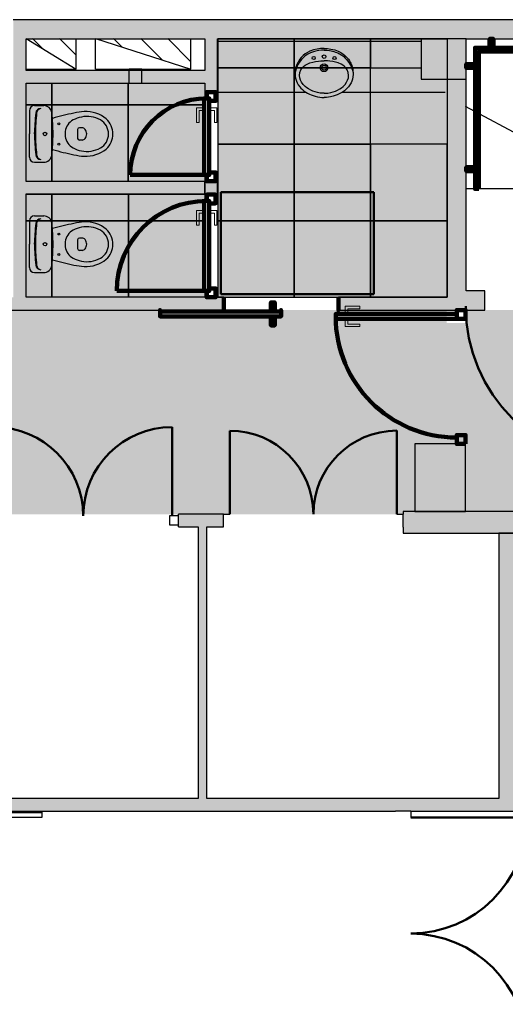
# Model space of a CAD drawing. Header units: metres. Extents: x -1 to 441, y -6 to 42.
# Tile 11 of 15: x 407.33 to 411.14, y 20.51 to 28.23. Entities that reach past the tile are written whole.
import ezdxf

# ---------------------------------------------------------------- set-up
doc = ezdxf.new("R2010")
doc.units = ezdxf.units.M
doc.linetypes.add('CONTINUA', pattern=[0])
doc.linetypes.add('VERDECKT', pattern=[9.525, 6.35, -3.175])
for name, color, linetype, lineweight in [('3D PB MURS', 7, 'CONTINUA', 25), ('3D PB MURS NOUS', 7, 'CONTINUA', 25), ('3D PB PILAR', 7, 'CONTINUA', 25), ('PB ESCALES 2D', 7, 'CONTINUA', 25), ('PB FALS SOSTRE', 7, 'CONTINUA', 25), ('PB MOBLES', 7, 'CONTINUA', 25)]:
    doc.layers.add(name, color=color, linetype=linetype, lineweight=lineweight)
pattern_1 = [(135, (0, 0), (-0.21213203, -0.21213203), []), (135, (-0.10607, -0.10607), (-0.21213203, -0.21213203), [])]

# ---------------------------------------------------------------- blocks, each defined once
blk = doc.blocks.new('OBJETO_COMPLEJO_1')
at = {"layer": '3D PB MURS NOUS', "color": 240, "linetype": 'CONTINUA', "lineweight": 140, "transparency": 33554687}
for points in [[(411.0148, 28.0082), (411.0148, 28.078), (411.0448, 28.078), (411.0448, 28.0082), (411.0148, 28.0082)], [(412.5148, 28.0082), (412.5148, 28.078), (412.5448, 28.078), (412.5448, 28.0082), (412.5148, 28.0082)], [(413.9648, 28.0082), (413.9648, 28.078), (413.9948, 28.078), (413.9948, 28.0082), (413.9648, 28.0082)], [(415.4148, 28.0082), (415.4148, 28.078), (415.4448, 28.078), (415.4448, 28.0082), (415.4148, 28.0082)], [(410.9303, 26.9004), (410.9003, 26.9005), (410.9003, 28.0082), (415.7064, 28.0082), (415.7064, 26.0308), (415.6764, 26.0308), (415.6764, 27.9782), (410.9302, 27.9782), (410.9303, 26.9004)], [(410.9003, 27.8505), (410.8306, 27.8505), (410.8306, 27.8805), (410.9003, 27.8805), (410.9003, 27.8505)], [(415.7762, 27.6574), (415.7064, 27.6574), (415.7064, 27.6874), (415.7762, 27.6874), (415.7762, 27.6574)], [(410.9003, 27.0405), (410.8306, 27.0405), (410.8306, 27.0705), (410.9003, 27.0705), (410.9003, 27.0405)], [(415.7762, 26.2474), (415.7064, 26.2474), (415.7064, 26.2774), (415.7762, 26.2774), (415.7762, 26.2474)]]:
    blk.add_lwpolyline(points, close=True, dxfattribs=at)

msp = doc.modelspace()

# ---------------------------------------------------------------- hatches: boundary and pattern name
at = {"layer": '3D PB MURS', "linetype": 'CONTINUA', "lineweight": 18, "true_color": 0xa0a0a0, "transparency": 33554687}
for points in [[(421.2867, 28.2282), (407.2764, 28.2282), (407.2764, 28.0782), (408.7793, 28.0782), (408.7793, 28.0801), (408.8793, 28.0801), (408.8793, 28.0782), (421.2867, 28.0782)], [(407.2764, 28.0782), (407.2764, 26.0508), (407.3764, 26.0508), (407.3764, 28.0782)], [(408.8793, 27.6608), (408.8793, 28.0801), (408.7793, 28.0801), (408.7793, 27.6608)], [(410.8306, 25.9508), (410.8306, 28.0782), (410.6806, 28.0782), (410.6806, 25.9508)], [(407.3764, 27.7308), (408.7793, 27.7308), (408.7793, 27.8308), (407.3764, 27.8308)], [(407.3764, 26.8594), (408.7793, 26.8594), (408.7793, 26.9594), (407.3764, 26.9594)], [(407.2564, 25.9508), (408.928, 25.9508), (408.928, 26.0508), (407.2564, 26.0508)], [(409.8279, 25.9508), (410.6806, 25.9508), (410.6806, 26.0508), (409.8279, 26.0508)], [(410.8306, 25.9508), (410.9764, 25.9508), (410.9764, 26.1008), (410.8306, 26.1008)], [(408.927, 24.3508), (408.5723, 24.3508), (408.5723, 24.2508), (408.9271, 24.2508)], [(417.7755, 24.3712), (410.3363, 24.3712), (410.3363, 24.3508), (410.3363, 24.3508), (410.3364, 24.2469), (410.3363, 24.2469), (410.3363, 24.2012), (413.3378, 24.2012), (413.4765, 24.201), (417.7755, 24.2012)], [(408.7964, 22.1208), (408.7964, 24.2508), (408.7264, 24.2508), (408.7264, 22.1208)], [(411.2064, 22.0208), (411.2064, 24.2005), (411.0864, 24.2006), (411.0864, 22.0208)], [(406.0864, 22.0208), (411.0864, 22.0208), (411.0864, 22.1208), (406.0864, 22.1208)], [(410.2764, 22.0199), (410.3964, 22.0199), (410.3964, 22.0208), (410.2764, 22.0208)]]:
    msp.add_hatch(color=253, dxfattribs=at).paths.add_polyline_path(points)
at = {"layer": '3D PB MURS NOUS', "linetype": 'CONTINUA', "lineweight": 18, "true_color": 0xa0a0a0, "transparency": 33554687}
msp.add_hatch(color=253, dxfattribs=at).paths.add_polyline_path([(408.8793, 26.8569), (408.8793, 26.9608), (408.7793, 26.9608), (408.7793, 26.8569)])
at = {"layer": '3D PB PILAR', "linetype": 'CONTINUA', "lineweight": 18, "transparency": 33554687}
for points in [[(410.4764, 27.7608), (410.8306, 27.7608), (410.8306, 28.0782), (410.4764, 28.0782)], [(410.4264, 24.3708), (410.8264, 24.3708), (410.8264, 24.9008), (410.4264, 24.9008)]]:
    msp.add_hatch(color=9, dxfattribs=at).paths.add_polyline_path(points)
at = {"layer": 'PB ESCALES 2D', "linetype": 'CONTINUA', "lineweight": 25, "transparency": 33554687}
h = msp.add_hatch(dxfattribs=at)
h.set_pattern_fill('RAYADO_1', scale=0.1, angle=45, style=0, pattern_type=2)
h.set_pattern_definition(pattern_1)
h.paths.add_polyline_path([(407.3764, 28.0798), (407.7706, 27.8398), (407.7706, 28.0798)], flags=0)
h = msp.add_hatch(dxfattribs=at)
h.set_pattern_fill('RAYADO_1', scale=0.1, angle=45, style=0, pattern_type=2)
h.set_pattern_definition(pattern_1)
h.paths.add_polyline_path([(407.9206, 28.0798), (408.6706, 27.8398), (408.6706, 28.0798)], flags=0)
at = {"layer": 'PB FALS SOSTRE', "linetype": 'CONTINUA', "lineweight": 25, "transparency": 33554559}
h = msp.add_hatch(color=7, dxfattribs=at)
h.set_gradient(color1=(138, 240, 240), color2=(138, 240, 240), one_color=1)
h.paths.add_polyline_path([(408.8806, 27.8508), (409.4806, 27.8508), (409.4806, 28.0782), (408.8806, 28.0782)], flags=0)
h = msp.add_hatch(color=7, dxfattribs=at)
h.set_gradient(color1=(138, 240, 240), color2=(138, 240, 240), one_color=1)
h.paths.add_polyline_path([(409.4806, 27.8508), (410.0806, 27.8508), (410.0806, 28.0782), (409.4806, 28.0782)], flags=0)
h = msp.add_hatch(color=7, dxfattribs=at)
h.set_gradient(color1=(138, 240, 240), color2=(138, 240, 240), one_color=1)
h.paths.add_polyline_path([(410.0806, 27.8508), (410.4793, 27.8508), (410.4793, 28.0782), (410.0806, 28.0782)], flags=0)
h = msp.add_hatch(color=7, dxfattribs=at)
h.set_gradient(color1=(138, 240, 240), color2=(138, 240, 240), one_color=1)
h.paths.add_polyline_path([(408.8806, 27.2508), (409.4806, 27.2508), (409.4806, 27.8508), (408.8806, 27.8508)], flags=0)
h = msp.add_hatch(color=7, dxfattribs=at)
h.set_gradient(color1=(138, 240, 240), color2=(138, 240, 240), one_color=1)
h.paths.add_polyline_path([(409.4806, 27.2508), (410.0806, 27.2508), (410.0806, 27.8508), (409.4806, 27.8508)], flags=0)
h = msp.add_hatch(color=7, dxfattribs=at)
h.set_gradient(color1=(138, 240, 240), color2=(138, 240, 240), one_color=1)
h.paths.add_polyline_path([(410.4764, 27.8508), (410.0806, 27.8508), (410.0806, 27.2508), (410.6806, 27.2508), (410.6806, 27.7608), (410.4764, 27.7608)], flags=0)
h = msp.add_hatch(color=7, dxfattribs=at)
h.set_gradient(color1=(138, 240, 240), color2=(138, 240, 240), one_color=1)
h.paths.add_polyline_path([(407.3775, 27.5594), (407.5785, 27.5594), (407.5785, 27.7308), (407.3775, 27.7308)], flags=0)
h = msp.add_hatch(color=7, dxfattribs=at)
h.set_gradient(color1=(138, 240, 240), color2=(138, 240, 240), one_color=1)
h.paths.add_polyline_path([(407.5785, 27.5594), (408.1785, 27.5594), (408.1785, 27.7308), (407.5785, 27.7308)], flags=0)
h = msp.add_hatch(color=7, dxfattribs=at)
h.set_gradient(color1=(138, 240, 240), color2=(138, 240, 240), one_color=1)
h.paths.add_polyline_path([(408.1785, 27.5594), (408.7785, 27.5594), (408.7785, 27.7308), (408.1785, 27.7308)], flags=0)
h = msp.add_hatch(color=7, dxfattribs=at)
h.set_gradient(color1=(138, 240, 240), color2=(138, 240, 240), one_color=1)
h.paths.add_polyline_path([(407.3775, 26.9594), (407.5785, 26.9594), (407.5785, 27.5594), (407.3775, 27.5594)], flags=0)
h = msp.add_hatch(color=7, dxfattribs=at)
h.set_gradient(color1=(138, 240, 240), color2=(138, 240, 240), one_color=1)
h.paths.add_polyline_path([(407.5785, 26.9594), (408.1785, 26.9594), (408.1785, 27.5594), (407.5785, 27.5594)], flags=0)
h = msp.add_hatch(color=7, dxfattribs=at)
h.set_gradient(color1=(138, 240, 240), color2=(138, 240, 240), one_color=1)
h.paths.add_polyline_path([(408.1785, 26.9594), (408.7785, 26.9594), (408.7785, 27.5594), (408.1785, 27.5594)], flags=0)
h = msp.add_hatch(color=7, dxfattribs=at)
h.set_gradient(color1=(138, 240, 240), color2=(138, 240, 240), one_color=1)
h.paths.add_polyline_path([(408.8806, 26.6508), (409.4806, 26.6508), (409.4806, 27.2508), (408.8806, 27.2508)], flags=0)
h = msp.add_hatch(color=7, dxfattribs=at)
h.set_gradient(color1=(138, 240, 240), color2=(138, 240, 240), one_color=1)
h.paths.add_polyline_path([(409.4806, 26.6508), (410.0806, 26.6508), (410.0806, 27.2508), (409.4806, 27.2508)], flags=0)
h = msp.add_hatch(color=7, dxfattribs=at)
h.set_gradient(color1=(138, 240, 240), color2=(138, 240, 240), one_color=1)
h.paths.add_polyline_path([(410.0806, 26.6508), (410.6806, 26.6508), (410.6806, 27.2508), (410.0806, 27.2508)], flags=0)
h = msp.add_hatch(color=7, dxfattribs=at)
h.set_gradient(color1=(138, 240, 240), color2=(138, 240, 240), one_color=1)
h.paths.add_polyline_path([(407.3782, 26.6508), (407.5793, 26.6508), (407.5793, 26.8612), (407.3782, 26.8612)], flags=0)
h = msp.add_hatch(color=7, dxfattribs=at)
h.set_gradient(color1=(138, 240, 240), color2=(138, 240, 240), one_color=1)
h.paths.add_polyline_path([(407.5793, 26.6508), (408.1793, 26.6508), (408.1793, 26.8612), (407.5793, 26.8612)], flags=0)
h = msp.add_hatch(color=7, dxfattribs=at)
h.set_gradient(color1=(138, 240, 240), color2=(138, 240, 240), one_color=1)
h.paths.add_polyline_path([(408.1793, 26.6508), (408.7793, 26.6508), (408.7793, 26.8612), (408.1793, 26.8612)], flags=0)
h = msp.add_hatch(color=7, dxfattribs=at)
h.set_gradient(color1=(138, 240, 240), color2=(138, 240, 240), one_color=1)
h.paths.add_polyline_path([(407.3782, 26.0508), (407.5793, 26.0508), (407.5793, 26.6508), (407.3782, 26.6508)], flags=0)
h = msp.add_hatch(color=7, dxfattribs=at)
h.set_gradient(color1=(138, 240, 240), color2=(138, 240, 240), one_color=1)
h.paths.add_polyline_path([(407.5793, 26.0508), (408.1793, 26.0508), (408.1793, 26.6508), (407.5793, 26.6508)], flags=0)
h = msp.add_hatch(color=7, dxfattribs=at)
h.set_gradient(color1=(138, 240, 240), color2=(138, 240, 240), one_color=1)
h.paths.add_polyline_path([(408.1793, 26.0508), (408.7793, 26.0508), (408.7793, 26.6508), (408.1793, 26.6508)], flags=0)
h = msp.add_hatch(color=7, dxfattribs=at)
h.set_gradient(color1=(138, 240, 240), color2=(138, 240, 240), one_color=1)
h.paths.add_polyline_path([(408.8806, 26.0508), (409.4806, 26.0508), (409.4806, 26.6508), (408.8806, 26.6508)], flags=0)
h = msp.add_hatch(color=7, dxfattribs=at)
h.set_gradient(color1=(138, 240, 240), color2=(138, 240, 240), one_color=1)
h.paths.add_polyline_path([(409.4806, 26.0508), (410.0806, 26.0508), (410.0806, 26.6508), (409.4806, 26.6508)], flags=0)
h = msp.add_hatch(color=7, dxfattribs=at)
h.set_gradient(color1=(138, 240, 240), color2=(138, 240, 240), one_color=1)
h.paths.add_polyline_path([(410.0806, 26.0508), (410.6806, 26.0508), (410.6806, 26.6508), (410.0806, 26.6508)], flags=0)
h = msp.add_hatch(color=7, dxfattribs=at)
h.set_gradient(color1=(240, 190, 130), color2=(240, 190, 130), one_color=1)
h.paths.add_polyline_path([(403.2564, 25.9508), (401.4567, 25.9508), (401.4564, 22.1408), (403.2564, 22.1408), (403.2564, 24.6917), (403.3564, 24.6917), (403.3564, 24.6708), (403.3569, 23.6496), (403.3569, 23.5108), (404.3564, 23.5108), (404.3564, 24.3496), (404.3761, 24.3496), (410.3364, 24.3496), (410.3364, 24.3708), (410.4264, 24.3708), (410.4264, 24.8996), (410.4264, 24.9008), (410.8264, 24.9008), (410.8264, 24.3712), (415.7764, 24.3712), (415.7764, 25.8908), (415.777, 25.8908), (415.777, 25.9508), (410.8306, 25.9508), (410.8306, 25.9896), (410.8269, 25.9896), (410.827, 25.8496), (410.677, 25.8496), (410.677, 25.9496), (409.8269, 25.9496), (409.8269, 25.9508), (409.0269, 25.9508), (409.0269, 25.9496), (404.7164, 25.9508), (403.3564, 25.9508), (403.3564, 25.7308), (403.2564, 25.7308)], flags=0)

# ---------------------------------------------------------------- linework, layer by layer
at = {"layer": '3D PB MURS', "color": 7, "linetype": 'CONTINUA', "lineweight": 25, "transparency": 33554687}
for p, q in [((421.2867, 28.2282), (407.2764, 28.2282)), ((407.3764, 28.0782), (408.7793, 28.0782)), ((407.3764, 27.8308), (407.3764, 28.0782)), ((408.7793, 28.0782), (408.7793, 27.8308)), ((408.8793, 28.0782), (410.6806, 28.0782)), ((408.8793, 27.6608), (408.8793, 28.0782)), ((410.6806, 28.0782), (410.6806, 26.0508)), ((410.8306, 28.0782), (415.7764, 28.0782)), ((410.8306, 26.1008), (410.8306, 28.0782)), ((408.7793, 27.8308), (407.3764, 27.8308)), ((407.3764, 26.9594), (407.3764, 27.7308)), ((407.3764, 27.7308), (408.7793, 27.7308)), ((408.7793, 27.7308), (408.7793, 27.6608)), ((408.7793, 27.6608), (408.8793, 27.6608)), ((408.7793, 26.9594), (407.3764, 26.9594)), ((408.7793, 26.8594), (408.7793, 26.9594)), ((407.3764, 26.0508), (407.3764, 26.8594)), ((407.3764, 26.8594), (408.7793, 26.8594)), ((408.928, 26.0508), (407.3764, 26.0508)), ((408.928, 25.9508), (408.928, 26.0508)), ((410.6806, 26.0508), (409.8279, 26.0508)), ((409.8279, 26.0508), (409.8279, 25.9508)), ((410.9764, 26.1008), (410.8306, 26.1008)), ((410.9764, 25.9508), (410.9764, 26.1008)), ((407.2564, 25.9508), (408.928, 25.9508)), ((409.8279, 25.9508), (410.6806, 25.9508)), ((410.6806, 25.9508), (410.8306, 25.9508)), ((410.8306, 25.9508), (410.9764, 25.9508)), ((408.5723, 24.2508), (408.5723, 24.3508)), ((408.927, 24.3508), (408.5723, 24.3508)), ((408.927, 24.3498), (408.927, 24.3508)), ((408.9271, 24.2508), (408.927, 24.3498)), ((408.927, 24.3498), (408.977, 24.3498)), ((409.6312, 24.3503), (409.6322, 24.3503)), ((410.2863, 24.3507), (410.3363, 24.3508)), ((412.027, 24.3712), (410.3363, 24.3712)), ((410.3363, 24.3712), (410.3363, 24.3508)), ((410.3364, 24.2469), (410.3363, 24.3508)), ((410.3363, 24.3508), (410.3363, 24.3508)), ((408.5723, 24.2508), (408.7264, 24.2508)), ((408.7264, 24.2508), (408.7264, 22.1208)), ((408.7964, 24.2508), (408.9271, 24.2508)), ((408.7964, 22.1208), (408.7964, 24.2508)), ((410.3363, 24.2469), (410.3364, 24.2469)), ((410.3363, 24.2469), (410.3363, 24.2012)), ((410.3363, 24.2012), (413.3378, 24.2012)), ((411.2064, 24.2005), (411.0864, 24.2006)), ((411.0864, 24.2006), (411.0864, 22.1208)), ((408.7264, 22.1208), (406.1864, 22.1208)), ((411.0864, 22.1208), (408.7964, 22.1208)), ((406.0864, 22.0208), (410.2764, 22.0208)), ((410.2764, 22.0208), (410.2764, 22.0199)), ((410.3964, 22.0199), (410.2764, 22.0199)), ((410.3964, 22.0199), (410.3964, 22.0208)), ((410.3964, 22.0208), (411.0864, 22.0208)), ((410.3964, 22.0199), (410.3964, 21.9699)), ((411.0864, 22.0208), (411.2064, 22.0208)), ((410.3964, 21.0608), (410.3964, 21.0598))]:
    msp.add_line(p, q, dxfattribs=at)
at = {"layer": '3D PB MURS', "color": 202, "linetype": 'CONTINUA', "lineweight": 50, "transparency": 33554687}
for p, q in [((408.5223, 24.3358), (408.5223, 25.0327)), ((408.977, 24.3498), (408.9766, 25.004)), ((410.2863, 24.3507), (410.2859, 25.0049)), ((410.3964, 21.9699), (411.3055, 21.9699))]:
    msp.add_line(p, q, dxfattribs=at)
at = {"layer": '3D PB MURS', "color": 7, "linetype": 'CONTINUA', "lineweight": 25, "transparency": 33554687}
for points in [[(408.5023, 24.2658), (408.5723, 24.2658), (408.5723, 24.3358), (408.5023, 24.3358), (408.5023, 24.2658)], [(404.7222, 22.0108), (407.5007, 22.0108), (407.5007, 22.0208), (407.5007, 21.9708), (404.7222, 21.9708), (404.7222, 22.0208), (404.7222, 22.0108)]]:
    msp.add_lwpolyline(points, close=True, dxfattribs=at)
at = {"layer": '3D PB MURS', "color": 202, "linetype": 'CONTINUA', "lineweight": 50, "transparency": 33554687}
for centre, radius, start, end in [((407.1276, 24.3358), 0.6969, 0, 90), ((408.5223, 24.3358), 0.6969, 90, 180), ((408.977, 24.3498), 0.6542, 0.04135, 90.04135), ((410.2863, 24.3507), 0.6542, 90.04135, 180.04135), ((410.3964, 21.9699), 0.909, 270, 0), ((410.3964, 20.1508), 0.909, 0, 90)]:
    msp.add_arc(centre, radius, start, end, dxfattribs=at)
at = {"layer": '3D PB MURS NOUS', "color": 240, "linetype": 'CONTINUA', "lineweight": 140, "transparency": 33554687}
for p, q in [((408.7743, 27.0108), (408.1943, 27.0108)), ((408.7743, 26.1008), (408.0881, 26.1008))]:
    msp.add_line(p, q, dxfattribs=at)
at = {"layer": '3D PB MURS NOUS', "color": 7, "linetype": 'CONTINUA', "lineweight": 25, "transparency": 33554687}
for p, q in [((408.7793, 26.9608), (408.8793, 26.9608)), ((408.7793, 26.9608), (408.7793, 26.8569)), ((408.8793, 26.8569), (408.8793, 26.9608)), ((408.8793, 26.8569), (408.7793, 26.8569))]:
    msp.add_line(p, q, dxfattribs=at)
at = {"layer": '3D PB MURS NOUS', "color": 240, "linetype": 'CONTINUA', "lineweight": 140, "transparency": 33554687}
for points in [[(408.8143, 27.5908), (408.8143, 27.6108), (408.7943, 27.6108), (408.7943, 27.6608), (408.8643, 27.6608), (408.8643, 27.5908), (408.8143, 27.5908)], [(408.8143, 27.6108), (408.8143, 27.0108), (408.7943, 27.0108), (408.7743, 27.0108), (408.7743, 27.6108), (408.7943, 27.6108), (408.8143, 27.6108)], [(408.7943, 27.0108), (408.8143, 27.0108), (408.8143, 27.0308), (408.8643, 27.0308), (408.8643, 26.9608), (408.7943, 26.9608), (408.7943, 27.0108)], [(408.8143, 26.8069), (408.8143, 26.1008), (408.7943, 26.1008), (408.7743, 26.1008), (408.7743, 26.8069), (408.7943, 26.8069), (408.8143, 26.8069)], [(408.8143, 26.7869), (408.8143, 26.8069), (408.7943, 26.8069), (408.7943, 26.8569), (408.8643, 26.8569), (408.8643, 26.7869), (408.8143, 26.7869)], [(408.7943, 26.1008), (408.8143, 26.1008), (408.8143, 26.1208), (408.8643, 26.1208), (408.8643, 26.0508), (408.7943, 26.0508), (408.7943, 26.1008)], [(408.928, 26.0508), (408.928, 26.0008), (408.928, 25.9508), (408.928, 26.0008), (408.928, 26.0508)], [(409.828, 26.0508), (409.828, 26.0008), (409.828, 25.9508), (409.828, 26.0008), (409.828, 26.0508)], [(409.378, 25.9408), (408.428, 25.9408), (408.428, 25.9508), (408.428, 25.9008), (409.378, 25.9008), (409.378, 25.9508), (409.378, 25.9408)], [(409.328, 25.9408), (409.298, 25.9408), (409.298, 26.0108), (409.328, 26.0108), (409.328, 25.9408)], [(410.8264, 25.8808), (410.8264, 25.9508), (410.7564, 25.9508), (410.7564, 25.8808), (410.8264, 25.8808)], [(409.328, 25.9008), (409.298, 25.9008), (409.298, 25.8308), (409.328, 25.8308), (409.328, 25.9008)], [(409.8064, 25.8808), (410.7564, 25.8808), (410.7564, 25.9008), (410.7564, 25.9208), (409.8064, 25.9208), (409.8064, 25.9008), (409.8064, 25.8808)], [(410.8264, 24.9008), (410.8264, 24.9708), (410.7564, 24.9708), (410.7564, 24.9008), (410.8264, 24.9008)]]:
    msp.add_lwpolyline(points, close=True, dxfattribs=at)
at = {"layer": '3D PB MURS NOUS', "color": 40, "linetype": 'CONTINUA', "lineweight": 18, "transparency": 33554687}
for points in [[(408.7643, 27.5358), (408.7643, 27.5158), (408.7343, 27.5158), (408.7343, 27.4208), (408.7143, 27.4208), (408.7143, 27.5358), (408.7643, 27.5358)], [(408.7743, 27.5508), (408.7743, 27.5008), (408.7643, 27.5008), (408.7643, 27.5508), (408.7743, 27.5508)], [(408.8243, 27.5508), (408.8243, 27.5008), (408.8143, 27.5008), (408.8143, 27.5508), (408.8243, 27.5508)], [(408.8243, 27.5358), (408.8243, 27.5158), (408.8543, 27.5158), (408.8543, 27.4208), (408.8743, 27.4208), (408.8743, 27.5358), (408.8243, 27.5358)], [(408.7643, 26.7319), (408.7643, 26.7119), (408.7343, 26.7119), (408.7343, 26.6169), (408.7143, 26.6169), (408.7143, 26.7319), (408.7643, 26.7319)], [(408.7743, 26.7469), (408.7743, 26.6969), (408.7643, 26.6969), (408.7643, 26.7469), (408.7743, 26.7469)], [(408.8243, 26.7469), (408.8243, 26.6969), (408.8143, 26.6969), (408.8143, 26.7469), (408.8243, 26.7469)], [(408.8243, 26.7319), (408.8243, 26.7119), (408.8543, 26.7119), (408.8543, 26.6169), (408.8743, 26.6169), (408.8743, 26.7319), (408.8243, 26.7319)], [(409.8814, 25.9308), (409.9014, 25.9308), (409.9014, 25.9608), (409.9964, 25.9608), (409.9964, 25.9808), (409.8814, 25.9808), (409.8814, 25.9308)], [(409.8664, 25.9208), (409.9164, 25.9208), (409.9164, 25.9308), (409.8664, 25.9308), (409.8664, 25.9208)], [(409.8664, 25.8708), (409.9164, 25.8708), (409.9164, 25.8808), (409.8664, 25.8808), (409.8664, 25.8708)], [(409.8814, 25.8708), (409.9014, 25.8708), (409.9014, 25.8408), (409.9964, 25.8408), (409.9964, 25.8208), (409.8814, 25.8208), (409.8814, 25.8708)]]:
    msp.add_lwpolyline(points, close=True, dxfattribs=at)
at = {"layer": '3D PB MURS NOUS', "color": 240, "linetype": 'CONTINUA', "lineweight": 140, "transparency": 33554687}
for centre, radius, start, end in [((408.7943, 27.0108), 0.6, 90, 180), ((408.7943, 26.1008), 0.7061, 90, 180), ((410.7564, 25.9008), 0.95, 180, 270)]:
    msp.add_arc(centre, radius, start, end, dxfattribs=at)
at = {"layer": '3D PB PILAR', "color": 7, "linetype": 'CONTINUA', "lineweight": 25, "transparency": 33554687}
for p, q in [((410.8306, 28.0782), (410.4764, 28.0782)), ((410.4764, 28.0782), (410.4764, 27.7608)), ((410.8306, 27.7608), (410.8306, 28.0782)), ((410.4764, 27.7608), (410.8306, 27.7608)), ((410.8264, 24.9008), (410.4264, 24.9008)), ((410.4264, 24.9008), (410.4264, 24.3708)), ((410.8264, 24.3708), (410.8264, 24.9008)), ((410.4264, 24.3708), (410.8264, 24.3708))]:
    msp.add_line(p, q, dxfattribs=at)
at = {"layer": 'PB ESCALES 2D', "color": 7, "linetype": 'CONTINUA', "lineweight": 25, "transparency": 33554687}
for p, q in [((407.3764, 28.0798), (407.7706, 27.8398)), ((407.7706, 27.8398), (407.7706, 28.0798)), ((407.9206, 27.8398), (407.9206, 28.0798)), ((407.9206, 28.0798), (408.6706, 27.8398)), ((408.6706, 27.8398), (408.6706, 28.0798)), ((408.8764, 28.0608), (410.4764, 28.0608)), ((409.5674, 27.96), (409.5517, 27.9475)), ((409.5848, 27.9711), (409.5674, 27.96)), ((409.5889, 27.9579), (409.5749, 27.9488)), ((409.6049, 27.9809), (409.5848, 27.9711)), ((409.5987, 27.9633), (409.5889, 27.9579)), ((409.6083, 27.968), (409.5987, 27.9633)), ((409.6318, 27.9906), (409.6049, 27.9809)), ((409.625, 27.9746), (409.6083, 27.968)), ((409.6395, 27.9793), (409.625, 27.9746)), ((409.6613, 27.9979), (409.6318, 27.9906)), ((409.66, 27.9844), (409.6395, 27.9793)), ((409.6739, 27.9869), (409.66, 27.9844)), ((409.6879, 28.0017), (409.6613, 27.9979)), ((409.6941, 27.9892), (409.6739, 27.9869)), ((409.7154, 28.0031), (409.6879, 28.0017)), ((409.7154, 27.99), (409.6941, 27.9892)), ((409.7154, 28.0031), (409.7429, 28.0017)), ((409.7154, 27.99), (409.7366, 27.9892)), ((409.7366, 27.9892), (409.7569, 27.9869)), ((409.7429, 28.0017), (409.7694, 27.9979)), ((409.7569, 27.9869), (409.7707, 27.9844)), ((409.7694, 27.9979), (409.7989, 27.9906)), ((409.7707, 27.9844), (409.7913, 27.9793)), ((409.7913, 27.9793), (409.8058, 27.9746)), ((409.7989, 27.9906), (409.8258, 27.9809)), ((409.8058, 27.9746), (409.8224, 27.968)), ((409.8224, 27.968), (409.8321, 27.9633)), ((409.8258, 27.9809), (409.846, 27.9711)), ((409.8321, 27.9633), (409.8418, 27.9579)), ((409.8418, 27.9579), (409.8559, 27.9488)), ((409.846, 27.9711), (409.8633, 27.96)), ((409.8633, 27.96), (409.879, 27.9475)), ((409.5058, 27.8863), (409.4987, 27.8693)), ((409.5122, 27.8793), (409.5039, 27.8628)), ((409.5109, 27.8964), (409.5058, 27.8863)), ((409.517, 27.9066), (409.5109, 27.8964)), ((409.5211, 27.8938), (409.5122, 27.8793)), ((409.525, 27.9183), (409.517, 27.9066)), ((409.5381, 27.916), (409.5211, 27.8938)), ((409.536, 27.9319), (409.525, 27.9183)), ((409.5517, 27.9475), (409.536, 27.9319)), ((409.5492, 27.9276), (409.5381, 27.916)), ((409.5612, 27.9383), (409.5492, 27.9276)), ((409.5749, 27.9488), (409.5612, 27.9383)), ((409.5672, 27.8722), (409.5825, 27.8806)), ((409.5825, 27.8806), (409.6049, 27.8886)), ((409.6049, 27.8886), (409.6269, 27.8949)), ((409.6269, 27.8949), (409.647, 27.8993)), ((409.647, 27.8993), (409.6706, 27.903)), ((409.6706, 27.903), (409.6892, 27.9048)), ((409.6892, 27.9048), (409.7154, 27.9057)), ((409.7416, 27.9048), (409.7154, 27.9057)), ((409.7601, 27.903), (409.7416, 27.9048)), ((409.7837, 27.8993), (409.7601, 27.903)), ((409.8038, 27.8949), (409.7837, 27.8993)), ((409.8259, 27.8886), (409.8038, 27.8949)), ((409.8483, 27.8806), (409.8259, 27.8886)), ((409.8636, 27.8722), (409.8483, 27.8806)), ((409.8559, 27.9488), (409.8695, 27.9383)), ((409.8695, 27.9383), (409.8815, 27.9276)), ((409.879, 27.9475), (409.8947, 27.9319)), ((409.8815, 27.9276), (409.8926, 27.916)), ((409.8926, 27.916), (409.9097, 27.8938)), ((409.8947, 27.9319), (409.9058, 27.9183)), ((409.9058, 27.9183), (409.9138, 27.9066)), ((409.9097, 27.8938), (409.9186, 27.8793)), ((409.9138, 27.9066), (409.9198, 27.8964)), ((409.9186, 27.8793), (409.9269, 27.8628)), ((409.9198, 27.8964), (409.925, 27.8863)), ((409.925, 27.8863), (409.9321, 27.8693)), ((407.3764, 27.8398), (407.7706, 27.8398)), ((407.9206, 27.8398), (408.1864, 27.8398)), ((408.1864, 27.7308), (408.1864, 27.8398)), ((408.2864, 27.8398), (408.1864, 27.8398)), ((408.2864, 27.8398), (408.6706, 27.8398)), ((408.2864, 27.7308), (408.2864, 27.8398)), ((409.4875, 27.8131), (409.4874, 27.7992)), ((409.4884, 27.8245), (409.4875, 27.8131)), ((409.4905, 27.8393), (409.4884, 27.8245)), ((409.4932, 27.8332), (409.4894, 27.817)), ((409.4946, 27.8565), (409.4905, 27.8393)), ((409.4966, 27.8443), (409.4932, 27.8332)), ((409.4987, 27.8693), (409.4946, 27.8565)), ((409.5039, 27.8628), (409.4966, 27.8443)), ((409.5233, 27.7916), (409.526, 27.8128)), ((409.526, 27.8128), (409.5341, 27.835)), ((409.5341, 27.835), (409.5438, 27.8503)), ((409.5438, 27.8503), (409.5543, 27.8619)), ((409.5543, 27.8619), (409.5672, 27.8722)), ((409.8764, 27.8619), (409.8636, 27.8722)), ((409.8869, 27.8503), (409.8764, 27.8619)), ((409.8966, 27.835), (409.8869, 27.8503)), ((409.9047, 27.8128), (409.8966, 27.835)), ((409.9074, 27.7916), (409.9047, 27.8128)), ((409.9269, 27.8628), (409.9341, 27.8443)), ((409.9321, 27.8693), (409.9362, 27.8565)), ((409.9341, 27.8443), (409.9375, 27.8332)), ((409.9362, 27.8565), (409.9402, 27.8393)), ((409.9375, 27.8332), (409.9414, 27.817)), ((409.9402, 27.8393), (409.9424, 27.8245)), ((409.9424, 27.8245), (409.9432, 27.8131)), ((409.9432, 27.8131), (409.9433, 27.7992)), ((409.4874, 27.7992), (409.4893, 27.7791)), ((409.4893, 27.7791), (409.4927, 27.7627)), ((409.4927, 27.7627), (409.4982, 27.7456)), ((409.4982, 27.7456), (409.5037, 27.733)), ((409.5037, 27.733), (409.5119, 27.7182)), ((409.5248, 27.7729), (409.5233, 27.7916)), ((409.5306, 27.7527), (409.5248, 27.7729)), ((409.5384, 27.7373), (409.5306, 27.7527)), ((409.5506, 27.7202), (409.5384, 27.7373)), ((409.8801, 27.7202), (409.8923, 27.7373)), ((409.8923, 27.7373), (409.9001, 27.7527)), ((409.9001, 27.7527), (409.9059, 27.7729)), ((409.9059, 27.7729), (409.9074, 27.7916)), ((409.927, 27.733), (409.9188, 27.7182)), ((409.9325, 27.7456), (409.927, 27.733)), ((409.938, 27.7627), (409.9325, 27.7456)), ((409.9415, 27.7791), (409.938, 27.7627)), ((409.9433, 27.7992), (409.9415, 27.7791)), ((408.8764, 27.6608), (409.571, 27.6608)), ((409.5119, 27.7182), (409.524, 27.7012)), ((409.524, 27.7012), (409.5336, 27.6905)), ((409.5336, 27.6905), (409.5453, 27.6797)), ((409.5453, 27.6797), (409.5561, 27.6712)), ((409.5659, 27.7049), (409.5506, 27.7202)), ((409.5561, 27.6712), (409.5711, 27.6607)), ((409.5793, 27.6945), (409.5659, 27.7049)), ((409.5711, 27.6607), (409.5862, 27.6517)), ((409.5921, 27.686), (409.5793, 27.6945)), ((409.5862, 27.6517), (409.6013, 27.6439)), ((409.6113, 27.6753), (409.5921, 27.686)), ((409.6259, 27.6687), (409.6113, 27.6753)), ((409.6445, 27.6618), (409.6259, 27.6687)), ((409.6635, 27.6567), (409.6445, 27.6618)), ((409.6853, 27.6528), (409.6635, 27.6567)), ((409.698, 27.6515), (409.6853, 27.6528)), ((409.7154, 27.6508), (409.698, 27.6515)), ((409.7154, 27.6508), (409.7328, 27.6515)), ((409.7328, 27.6515), (409.7454, 27.6528)), ((409.7454, 27.6528), (409.7673, 27.6567)), ((409.7673, 27.6567), (409.7863, 27.6618)), ((409.7863, 27.6618), (409.8049, 27.6687)), ((409.8049, 27.6687), (409.8195, 27.6753)), ((409.8195, 27.6753), (409.8386, 27.686)), ((409.8446, 27.6517), (409.8294, 27.6439)), ((409.8386, 27.686), (409.8514, 27.6945)), ((409.8597, 27.6607), (409.8446, 27.6517)), ((409.8514, 27.6945), (409.8649, 27.7049)), ((409.8746, 27.6712), (409.8597, 27.6607)), ((409.8597, 27.6608), (410.6669, 27.6608)), ((409.8649, 27.7049), (409.8801, 27.7202)), ((409.8855, 27.6797), (409.8746, 27.6712)), ((409.8971, 27.6905), (409.8855, 27.6797)), ((409.9067, 27.7012), (409.8971, 27.6905)), ((409.9188, 27.7182), (409.9067, 27.7012)), ((409.6013, 27.6439), (409.6136, 27.6385)), ((409.6136, 27.6385), (409.6289, 27.6327)), ((409.6289, 27.6327), (409.6449, 27.6278)), ((409.6449, 27.6278), (409.6639, 27.6233)), ((409.6639, 27.6233), (409.6813, 27.6204)), ((409.6813, 27.6204), (409.6965, 27.6189)), ((409.6965, 27.6189), (409.7154, 27.6183)), ((409.7342, 27.6189), (409.7154, 27.6183)), ((409.7494, 27.6204), (409.7342, 27.6189)), ((409.7669, 27.6233), (409.7494, 27.6204)), ((409.7859, 27.6278), (409.7669, 27.6233)), ((409.8019, 27.6327), (409.7859, 27.6278)), ((409.8171, 27.6385), (409.8019, 27.6327)), ((409.8294, 27.6439), (409.8171, 27.6385)), ((407.4034, 27.5146), (407.4034, 27.3321)), ((407.4434, 27.5546), (407.515, 27.5546)), ((412.0264, 26.9008), (410.8264, 27.5477)), ((407.4434, 27.3321), (407.4434, 27.3431)), ((407.8164, 27.3801), (407.7963, 27.3801)), ((407.4034, 27.1496), (407.4034, 27.3321)), ((407.4434, 27.3321), (407.4434, 27.321)), ((407.8164, 27.2841), (407.7963, 27.2841)), ((407.4434, 27.1096), (407.515, 27.1096)), ((412.0264, 26.9008), (410.8264, 26.9008)), ((407.4034, 26.6496), (407.4034, 26.4671)), ((407.4434, 26.6896), (407.515, 26.6896)), ((407.8164, 26.5151), (407.7963, 26.5151)), ((407.4034, 26.2846), (407.4034, 26.4671)), ((407.4434, 26.4671), (407.4434, 26.4781)), ((407.4434, 26.4671), (407.4434, 26.456)), ((407.8164, 26.4191), (407.7963, 26.4191)), ((407.4434, 26.2446), (407.515, 26.2446))]:
    msp.add_line(p, q, dxfattribs=at)
for centre, radius in [((409.6339, 27.9277), 0.0122), ((409.7154, 27.8511), 0.0305), ((409.7154, 27.9383), 0.0143), ((409.7968, 27.9277), 0.0122), ((409.7154, 27.8511), 0.0187), ((407.6334, 27.4121), 0.0075), ((407.5254, 27.3321), 0.0135), ((407.6334, 27.2521), 0.0075), ((407.6334, 26.5471), 0.0075), ((407.5254, 26.4671), 0.0135), ((407.6334, 26.3871), 0.0075)]:
    msp.add_circle(centre, radius, dxfattribs=at)
for centre, radius, start, end in [((407.4434, 27.5146), 0.04, 89.99999, 179.99997), ((408.9434, 27.3321), 1.5, 173.72809, 179.99998), ((408.9434, 27.3321), 1.493, 173.66942, 179.99997), ((407.4922, 27.4916), 0.04, 89.99999, 173.72809), ((407.4993, 27.4922), 0.04, 100.24283, 173.78583), ((407.515, 27.4906), 0.064, 6.79305, 89.99999), ((406.1844, 27.3321), 1.404, 0, 6.79305), ((408.253, 25.0459), 2.5, 101.57437, 105.54398), ((407.8791, 26.9088), 0.6, 94.37939, 102.29065), ((407.8438, 27.2473), 0.26, 51.28686, 92.30282), ((407.7994, 27.3391), 0.1156, 117.40266, 173.75806), ((407.8613, 27.2198), 0.25, 101.6195, 117.40266), ((407.8544, 27.2531), 0.216, 60.88384, 101.6195), ((407.8984, 27.3321), 0.1256, 0, 60.88384), ((407.8984, 27.3321), 0.16, 0, 47.56376), ((407.8634, 27.3321), 0.18, 173.75806, 179.99998), ((408.0794, 27.3321), 0.3, 173.35081, 179.99997), ((407.7963, 27.3651), 0.015, 89.99999, 173.35081), ((407.8164, 27.3501), 0.03, 36.86989, 89.99999), ((407.7924, 27.3321), 0.06, 0, 36.86989), ((408.9434, 27.3321), 1.5, 179.99998, 186.27186), ((408.9434, 27.3321), 1.493, 179.99998, 186.33052), ((406.1844, 27.3321), 1.404, 353.20689, 0), ((407.8634, 27.3321), 0.18, 179.99998, 186.24189), ((407.7994, 27.3251), 0.1156, 186.24189, 242.59729), ((408.0794, 27.3321), 0.3, 179.99998, 186.64914), ((407.7963, 27.2991), 0.015, 186.64914, 269.99996), ((407.8164, 27.3141), 0.03, 269.99996, 323.13006), ((407.7924, 27.3321), 0.06, 323.13006, 0), ((407.8984, 27.3321), 0.1256, 299.1161, 0), ((407.8984, 27.3321), 0.16, 312.43618, 0), ((408.253, 29.6182), 2.5, 254.45597, 258.42558), ((407.8613, 27.4444), 0.25, 242.59729, 258.38045), ((407.8544, 27.4111), 0.216, 258.38044, 299.1161), ((407.8438, 27.4169), 0.26, 267.69713, 308.71309), ((407.4434, 27.1496), 0.04, 179.99998, 269.99996), ((407.4922, 27.1726), 0.04, 186.27186, 269.99996), ((407.4993, 27.1719), 0.04, 186.21411, 259.75712), ((407.515, 27.1736), 0.064, 269.99996, 353.20689), ((407.8791, 27.7553), 0.6, 257.7093, 265.62056), ((407.4434, 26.6496), 0.04, 89.99999, 179.99997), ((407.4922, 26.6266), 0.04, 89.99999, 173.72809), ((407.4993, 26.6272), 0.04, 100.24283, 173.78583), ((407.515, 26.6256), 0.064, 6.79305, 89.99999), ((408.9434, 26.4671), 1.5, 173.72809, 179.99998), ((408.9434, 26.4671), 1.493, 173.66942, 179.99997), ((406.1844, 26.4671), 1.404, 0, 6.79305), ((408.253, 24.1809), 2.5, 101.57437, 105.54398), ((407.7994, 26.4741), 0.1156, 117.40266, 173.75806), ((407.8613, 26.3548), 0.25, 101.6195, 117.40266), ((407.8791, 26.0438), 0.6, 94.37939, 102.29065), ((407.8544, 26.3881), 0.216, 60.88384, 101.6195), ((407.8438, 26.3823), 0.26, 51.28686, 92.30282), ((407.8984, 26.4671), 0.1256, 0, 60.88384), ((407.8984, 26.4671), 0.16, 0, 47.56376), ((408.0794, 26.4671), 0.3, 173.35081, 179.99997), ((407.7963, 26.5001), 0.015, 89.99999, 173.35081), ((407.8164, 26.4851), 0.03, 36.86989, 89.99999), ((407.7924, 26.4671), 0.06, 0, 36.86989), ((408.9434, 26.4671), 1.5, 179.99998, 186.27186), ((408.9434, 26.4671), 1.493, 179.99998, 186.33052), ((406.1844, 26.4671), 1.404, 353.20689, 0), ((407.8634, 26.4671), 0.18, 173.75806, 179.99998), ((407.8634, 26.4671), 0.18, 179.99998, 186.24189), ((407.7994, 26.4601), 0.1156, 186.24189, 242.59729), ((408.0794, 26.4671), 0.3, 179.99998, 186.64914), ((407.7963, 26.4341), 0.015, 186.64914, 269.99996), ((407.8164, 26.4491), 0.03, 269.99996, 323.13006), ((407.7924, 26.4671), 0.06, 323.13006, 0), ((407.8984, 26.4671), 0.1256, 299.1161, 0), ((407.8984, 26.4671), 0.16, 312.43618, 0), ((408.253, 28.7532), 2.5, 254.45597, 258.42558), ((407.8613, 26.5794), 0.25, 242.59729, 258.38045), ((407.8544, 26.5461), 0.216, 258.38044, 299.1161), ((407.8438, 26.5519), 0.26, 267.69713, 308.71309), ((407.4434, 26.2846), 0.04, 179.99998, 269.99996), ((407.4922, 26.3076), 0.04, 186.27186, 269.99996), ((407.4993, 26.3069), 0.04, 186.21411, 259.75712), ((407.515, 26.3086), 0.064, 269.99996, 353.20689), ((407.8791, 26.8903), 0.6, 257.7093, 265.62056)]:
    msp.add_arc(centre, radius, start, end, dxfattribs=at)
at = {"layer": 'PB FALS SOSTRE', "color": 7, "linetype": 'CONTINUA', "lineweight": 25, "transparency": 33554687}
msp.add_line((408.3582, 26.0508), (407.3782, 26.0508), dxfattribs=at)
for points in [[(408.8806, 27.8508), (409.4806, 27.8508), (409.4806, 28.0782), (408.8806, 28.0782), (408.8806, 27.8508)], [(409.4806, 27.8508), (410.0806, 27.8508), (410.0806, 28.0782), (409.4806, 28.0782), (409.4806, 27.8508)], [(410.0806, 27.8508), (410.4793, 27.8508), (410.4793, 28.0782), (410.0806, 28.0782), (410.0806, 27.8508)], [(408.8806, 27.2508), (409.4806, 27.2508), (409.4806, 27.8508), (408.8806, 27.8508), (408.8806, 27.2508)], [(409.4806, 27.2508), (410.0806, 27.2508), (410.0806, 27.8508), (409.4806, 27.8508), (409.4806, 27.2508)], [(407.5785, 27.5594), (407.3775, 27.5594), (407.3775, 27.7308), (407.5785, 27.7308), (407.5785, 27.5594)], [(408.1785, 27.5594), (407.5785, 27.5594), (407.5785, 27.7308), (408.1785, 27.7308), (408.1785, 27.5594)], [(408.7785, 27.5594), (408.1785, 27.5594), (408.1785, 27.7308), (408.7785, 27.7308), (408.7785, 27.5594)], [(407.5785, 26.9594), (407.3775, 26.9594), (407.3775, 27.5594), (407.5785, 27.5594), (407.5785, 26.9594)], [(408.1785, 26.9594), (407.5785, 26.9594), (407.5785, 27.5594), (408.1785, 27.5594), (408.1785, 26.9594)], [(408.7785, 26.9594), (408.1785, 26.9594), (408.1785, 27.5594), (408.7785, 27.5594), (408.7785, 26.9594)], [(408.8806, 26.6508), (409.4806, 26.6508), (409.4806, 27.2508), (408.8806, 27.2508), (408.8806, 26.6508)], [(409.4806, 26.6508), (410.0806, 26.6508), (410.0806, 27.2508), (409.4806, 27.2508), (409.4806, 26.6508)], [(410.0806, 26.6508), (410.6806, 26.6508), (410.6806, 27.2508), (410.0806, 27.2508), (410.0806, 26.6508)], [(407.5793, 26.6508), (407.3782, 26.6508), (407.3782, 26.8612), (407.5793, 26.8612), (407.5793, 26.6508)], [(408.1793, 26.6508), (407.5793, 26.6508), (407.5793, 26.8612), (408.1793, 26.8612), (408.1793, 26.6508)], [(408.7793, 26.6508), (408.1793, 26.6508), (408.1793, 26.8612), (408.7793, 26.8612), (408.7793, 26.6508)], [(407.5793, 26.0508), (407.3782, 26.0508), (407.3782, 26.6508), (407.5793, 26.6508), (407.5793, 26.0508)], [(408.1793, 26.0508), (407.5793, 26.0508), (407.5793, 26.6508), (408.1793, 26.6508), (408.1793, 26.0508)], [(408.7793, 26.0508), (408.1793, 26.0508), (408.1793, 26.6508), (408.7793, 26.6508), (408.7793, 26.0508)], [(408.8806, 26.0508), (409.4806, 26.0508), (409.4806, 26.6508), (408.8806, 26.6508), (408.8806, 26.0508)], [(409.4806, 26.0508), (410.0806, 26.0508), (410.0806, 26.6508), (409.4806, 26.6508), (409.4806, 26.0508)], [(410.0806, 26.0508), (410.6806, 26.0508), (410.6806, 26.6508), (410.0806, 26.6508), (410.0806, 26.0508)]]:
    msp.add_lwpolyline(points, close=True, dxfattribs=at)
at = {"layer": 'PB MOBLES', "color": 202, "linetype": 'VERDECKT', "lineweight": 50, "transparency": 33554687}
for p, q in [((410.1061, 26.8762), (408.9061, 26.8762)), ((408.9061, 26.8762), (408.9061, 26.0762)), ((410.1061, 26.0762), (410.1061, 26.8762)), ((408.9061, 26.0762), (410.1061, 26.0762))]:
    msp.add_line(p, q, dxfattribs=at)
msp.add_arc((412.0689, 25.9809), 1.2418, 180, 270, dxfattribs=at)

# ---------------------------------------------------------------- block references
at = {"layer": '3D PB MURS NOUS', "color": 240, "linetype": 'CONTINUA', "lineweight": 140, "transparency": 33554687}
msp.add_blockref('OBJETO_COMPLEJO_1', (0, 0), dxfattribs=at)

doc.saveas('drawing.dxf')
